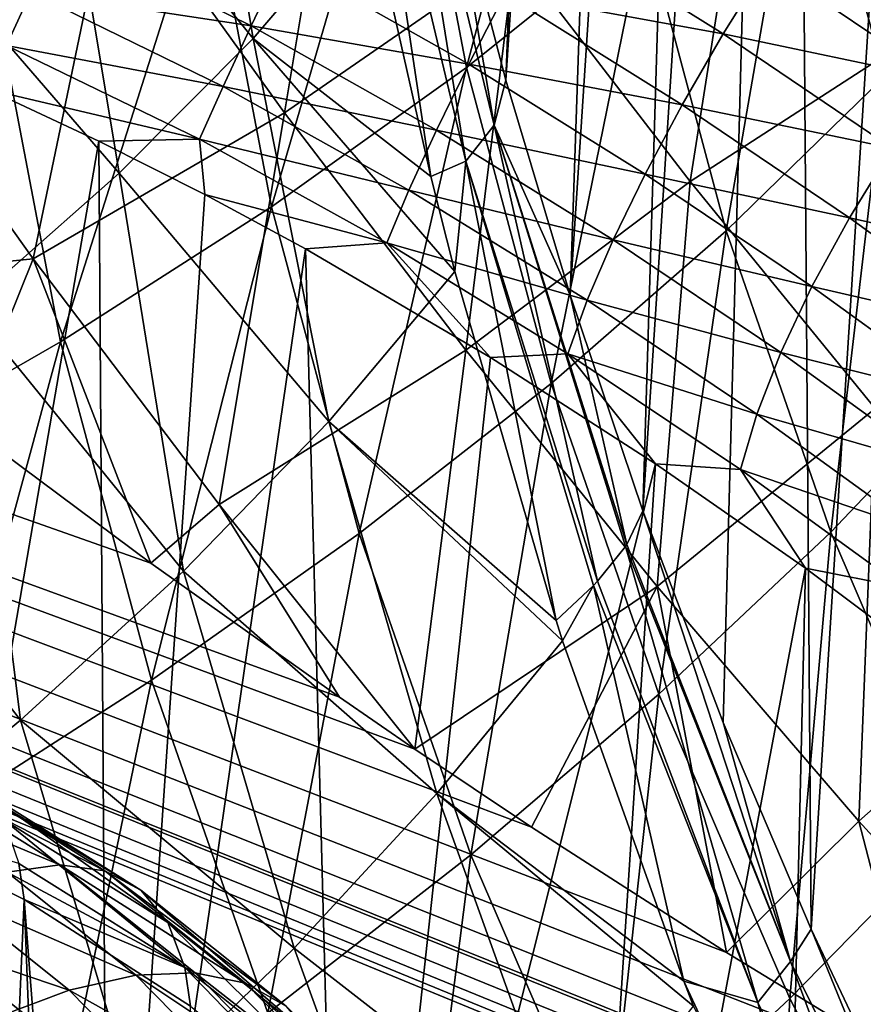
# Model space of a CAD drawing. Header units: metres. Extents: x -109 to 109, y -78 to 121.
# Tile 177 of 256: x -59.78 to -56.45, y 20 to 23.89. Entities that reach past the tile are written whole.
import ezdxf

# ---------------------------------------------------------------- set-up
doc = ezdxf.new("R2010")
doc.units = ezdxf.units.M
doc.layers.add('solid_508554_SW0001', color=7, linetype='CONTINUOUS')

msp = doc.modelspace()

# ---------------------------------------------------------------- linework, layer by layer
at = {"layer": 'solid_508554_SW0001'}
for points in [[(-58.080418, 24.498621, -26.794416), (-57.859558, 23.651833, -26.524572), (-57.497105, 33.194515, -12.006226)], [(-57.859558, 23.651833, -26.524572), (-57.275425, 32.463367, -11.582922), (-57.497105, 33.194515, -12.006226)], [(-57.859558, 23.651833, -26.524572), (-57.60564, 22.80295, -26.26129), (-57.275425, 32.463367, -11.582922)], [(-57.60564, 22.80295, -26.26129), (-57.021496, 31.733641, -11.161545), (-57.275425, 32.463367, -11.582922)], [(-57.60564, 22.80295, -26.26129), (-57.31815, 21.952011, -26.004581), (-57.021496, 31.733641, -11.161545)], [(-57.021496, 31.733641, -11.161545), (-57.31815, 21.952011, -26.004581), (-56.735329, 31.006586, -10.742517)], [(-56.735329, 31.006586, -10.742517), (-57.31815, 21.952011, -26.004581), (-57.000813, 21.115435, -25.75811)], [(-56.735329, 31.006586, -10.742517), (-57.000813, 21.115435, -25.75811), (-56.653603, 20.299147, -25.518011)], [(-56.067829, 29.585901, -9.919008), (-56.735329, 31.006586, -10.742517), (-56.653603, 20.299147, -25.518011)], [(-56.067829, 29.585901, -9.919008), (-56.653603, 20.299147, -25.518011), (-56.275116, 19.499054, -25.282717)], [(-50.993294, 17.104359, 18.146997), (-80.362289, 29.191317, 9.359159), (-81.084099, 11.886697, 20.357214)], [(-59.260422, 21.744301, 14.884842), (-59.990646, 22.288847, 14.510878), (-80.362289, 29.191317, 9.359159)], [(-58.51569, 21.215424, 15.249359), (-59.260422, 21.744301, 14.884842), (-80.362289, 29.191317, 9.359159)], [(-58.21777, 21.010979, 15.39064), (-58.51569, 21.215424, 15.249359), (-80.362289, 29.191317, 9.359159)], [(-57.757755, 20.702965, 15.603906), (-58.21777, 21.010979, 15.39064), (-80.362289, 29.191317, 9.359159)], [(-56.987602, 20.207561, 15.948038), (-57.757755, 20.702965, 15.603906), (-80.362289, 29.191317, 9.359159)], [(-56.207836, 19.730379, 16.280918), (-56.987602, 20.207561, 15.948038), (-80.362289, 29.191317, 9.359159)], [(-55.41935, 19.271812, 16.602261), (-56.207836, 19.730379, 16.280918), (-80.362289, 29.191317, 9.359159)], [(-54.744732, 18.897827, 16.865499), (-55.41935, 19.271812, 16.602261), (-80.362289, 29.191317, 9.359159)], [(-54.624622, 18.832989, 16.911255), (-54.744732, 18.897827, 16.865499), (-80.362289, 29.191317, 9.359159)], [(-53.824814, 18.414158, 17.207701), (-54.624622, 18.832989, 16.911255), (-80.362289, 29.191317, 9.359159)], [(-53.021309, 18.015802, 17.49124), (-53.824814, 18.414158, 17.207701), (-80.362289, 29.191317, 9.359159)], [(-52.213608, 17.636927, 17.762522), (-53.021309, 18.015802, 17.49124), (-80.362289, 29.191317, 9.359159)], [(-51.13327, 17.163078, 18.104404), (-52.213608, 17.636927, 17.762522), (-80.362289, 29.191317, 9.359159)], [(-50.993294, 17.104359, 18.146997), (-51.13327, 17.163078, 18.104404), (-80.362289, 29.191317, 9.359159)], [(-58.014652, 23.702719, -32.664158), (-58.255356, 24.964705, -33.288898), (-57.54488, 25.488798, -32.504486)], [(-57.311855, 24.266062, -31.903038), (-58.014652, 23.702719, -32.664158), (-57.54488, 25.488798, -32.504486)], [(-56.36581, 23.665112, -30.519989), (-56.679974, 24.839468, -31.089088), (-56.122849, 25.419628, -30.226923)], [(-58.857018, 23.817017, -28.498322), (-59.103348, 25.286179, -28.971231), (-59.632763, 24.773159, -29.714411)], [(-58.857018, 23.817017, -28.498322), (-58.398193, 24.354116, -27.749437), (-59.103348, 25.286179, -28.971231)], [(-58.417542, 25.012934, -27.727411), (-58.016975, 23.332682, -27.183346), (-58.310177, 25.151529, -27.396591)], [(-58.310177, 25.151529, -27.396591), (-57.90564, 23.474504, -26.855234), (-58.080418, 24.498621, -26.794416)], [(-58.016975, 23.332682, -27.183346), (-57.90564, 23.474504, -26.855234), (-58.310177, 25.151529, -27.396591)], [(-59.40995, 24.466074, 12.961104), (-58.732372, 23.523846, 13.640045), (-58.477665, 25.057329, 12.369574)], [(-58.732372, 23.523846, 13.640045), (-57.82309, 24.152821, 13.054815), (-58.477665, 25.057329, 12.369574)], [(-58.417542, 25.012934, -27.727411), (-58.398193, 24.354116, -27.749437), (-58.155212, 23.271994, -27.442501)], [(-58.417542, 25.012934, -27.727411), (-58.155212, 23.271994, -27.442501), (-58.016975, 23.332682, -27.183346)], [(-58.784519, 23.15276, -33.367825), (-59.034084, 24.458105, -34.017883), (-58.255356, 24.964705, -33.288898)], [(-58.014652, 23.702719, -32.664158), (-58.784519, 23.15276, -33.367825), (-58.255356, 24.964705, -33.288898)], [(-56.988548, 23.057161, -31.31304), (-57.311855, 24.266062, -31.903038), (-56.679974, 24.839468, -31.089088)], [(-56.36581, 23.665112, -30.519989), (-56.988548, 23.057161, -31.31304), (-56.679974, 24.839468, -31.089088)], [(-59.385765, 23.28565, -29.198208), (-59.632763, 24.773159, -29.714411), (-60.234154, 24.268642, -30.407003)], [(-59.385765, 23.28565, -29.198208), (-58.857018, 23.817017, -28.498322), (-59.632763, 24.773159, -29.714411)], [(-57.82309, 24.152821, 13.054815), (-57.131329, 23.251833, 13.731862), (-56.903366, 24.697668, 12.423717)], [(-57.131329, 23.251833, 13.731862), (-56.231983, 23.833612, 13.108285), (-56.903366, 24.697668, 12.423717)], [(-56.903366, 24.697668, 12.423717), (-56.231983, 23.833612, 13.108285), (-55.579056, 24.647499, 12.17957)], [(-57.90564, 23.474504, -26.855234), (-57.859558, 23.651833, -26.524572), (-58.080418, 24.498621, -26.794416)], [(-60.419285, 23.920946, 13.412794), (-59.724674, 22.946247, 14.082639), (-59.40995, 24.466074, 12.961104)], [(-59.617588, 22.619484, -34.009464), (-59.877144, 23.972101, -34.686707), (-59.034084, 24.458105, -34.017883)], [(-59.724674, 22.946247, 14.082639), (-58.732372, 23.523846, 13.640045), (-59.40995, 24.466074, 12.961104)], [(-58.784519, 23.15276, -33.367825), (-59.617588, 22.619484, -34.009464), (-59.034084, 24.458105, -34.017883)], [(-58.155212, 23.271994, -27.442501), (-58.398193, 24.354116, -27.749437), (-58.857018, 23.817017, -28.498322)], [(-59.981339, 22.759174, -29.84622), (-59.385765, 23.28565, -29.198208), (-60.234154, 24.268642, -30.407003)], [(-57.680653, 22.455065, -32.051151), (-58.014652, 23.702719, -32.664158), (-57.311855, 24.266062, -31.903038)], [(-57.863281, 23.992779, 6.883713), (-57.709549, 24.278269, 6.936924), (-57.000656, 23.834929, 7.062056)], [(-57.000656, 23.834929, 7.062056), (-57.709549, 24.278269, 6.936924), (-56.826839, 24.11372, 7.067167)], [(-56.988548, 23.057161, -31.31304), (-57.680653, 22.455065, -32.051151), (-57.311855, 24.266062, -31.903038)], [(-59.734505, 24.000326, 6.403783), (-59.626087, 24.243906, 6.595847), (-58.864113, 23.866278, 6.580516)], [(-58.864113, 23.866278, 6.580516), (-59.626087, 24.243906, 6.595847), (-58.739323, 24.130461, 6.730942)], [(-58.732372, 23.523846, 13.640045), (-58.016514, 22.585657, 14.30971), (-57.82309, 24.152821, 13.054815)], [(-58.016514, 22.585657, 14.30971), (-57.131329, 23.251833, 13.731862), (-57.82309, 24.152821, 13.054815)], [(-59.830357, 23.789494, 6.170681), (-60.610184, 24.11179, 6.239809), (-59.734505, 24.000326, 6.403783)], [(-58.864113, 23.866278, 6.580516), (-58.739323, 24.130461, 6.730942), (-58.005692, 23.716, 6.778441)], [(-58.005692, 23.716, 6.778441), (-58.739323, 24.130461, 6.730942), (-57.863281, 23.992779, 6.883713)], [(-57.000656, 23.834929, 7.062056), (-56.826839, 24.11372, 7.067167), (-56.149261, 23.655876, 7.27193)], [(-56.149261, 23.655876, 7.27193), (-56.826839, 24.11372, 7.067167), (-55.952976, 23.916075, 7.230244)], [(-59.830357, 23.789494, 6.170681), (-59.734505, 24.000326, 6.403783), (-58.974922, 23.627068, 6.384311)], [(-58.974922, 23.627068, 6.384311), (-59.734505, 24.000326, 6.403783), (-58.864113, 23.866278, 6.580516)], [(-58.005692, 23.716, 6.778441), (-57.863281, 23.992779, 6.883713), (-57.162792, 23.55505, 7.004253)], [(-57.162792, 23.55505, 7.004253), (-57.863281, 23.992779, 6.883713), (-57.000656, 23.834929, 7.062056)], [(-59.617588, 22.619484, -34.009464), (-60.509155, 22.105947, -34.585361), (-59.877144, 23.972101, -34.686707)], [(-60.419285, 23.920946, 13.412794), (-60.705582, 22.848433, 14.127899), (-59.724674, 22.946247, 14.082639)], [(-58.974922, 23.627068, 6.384311), (-58.864113, 23.866278, 6.580516), (-58.132942, 23.455402, 6.62395)], [(-58.132942, 23.455402, 6.62395), (-58.864113, 23.866278, 6.580516), (-58.005692, 23.716, 6.778441)], [(-58.558437, 22.304125, -28.095886), (-58.857018, 23.817017, -28.498322), (-59.385765, 23.28565, -29.198208)], [(-58.059849, 22.896852, -27.339029), (-58.155212, 23.271994, -27.442501), (-58.857018, 23.817017, -28.498322)], [(-58.558437, 22.304125, -28.095886), (-58.059849, 22.896852, -27.339029), (-58.857018, 23.817017, -28.498322)], [(-57.162792, 23.55505, 7.004253), (-57.000656, 23.834929, 7.062056), (-56.334209, 23.38446, 7.262044)], [(-57.131329, 23.251833, 13.731862), (-56.401142, 22.355408, 14.399108), (-56.231983, 23.833612, 13.108285)], [(-56.334209, 23.38446, 7.262044), (-57.000656, 23.834929, 7.062056), (-56.149261, 23.655876, 7.27193)], [(-59.068764, 23.419285, 6.147625), (-59.902756, 23.615629, 5.905759), (-59.830357, 23.789494, 6.170681)], [(-59.068764, 23.419285, 6.147625), (-59.830357, 23.789494, 6.170681), (-58.974922, 23.627068, 6.384311)], [(-58.438339, 21.862335, -32.729866), (-58.784519, 23.15276, -33.367825), (-58.014652, 23.702719, -32.664158)], [(-57.680653, 22.455065, -32.051151), (-58.438339, 21.862335, -32.729866), (-58.014652, 23.702719, -32.664158)], [(-58.132942, 23.455402, 6.62395), (-58.005692, 23.716, 6.778441), (-57.308872, 23.281639, 6.89532)], [(-57.308872, 23.281639, 6.89532), (-58.005692, 23.716, 6.778441), (-57.162792, 23.55505, 7.004253)], [(-57.90564, 23.474504, -26.855234), (-57.60564, 22.80295, -26.26129), (-57.859558, 23.651833, -26.524572)], [(-56.575993, 21.867647, -30.737062), (-56.988548, 23.057161, -31.31304), (-56.36581, 23.665112, -30.519989)], [(-55.965069, 22.509605, -29.964577), (-56.575993, 21.867647, -30.737062), (-56.36581, 23.665112, -30.519989)], [(-59.902756, 23.615629, 5.905759), (-59.465408, 23.411877, 5.884607), (-60.404251, 17.966747, -3.213963)], [(-59.068764, 23.419285, 6.147625), (-59.465408, 23.411877, 5.884607), (-59.902756, 23.615629, 5.905759)], [(-59.068764, 23.419285, 6.147625), (-58.974922, 23.627068, 6.384311), (-58.241592, 23.218023, 6.424409)], [(-58.241592, 23.218023, 6.424409), (-58.974922, 23.627068, 6.384311), (-58.132942, 23.455402, 6.62395)], [(-57.308872, 23.281639, 6.89532), (-57.162792, 23.55505, 7.004253), (-56.502819, 23.10915, 7.20085)], [(-56.502819, 23.10915, 7.20085), (-57.162792, 23.55505, 7.004253), (-56.334209, 23.38446, 7.262044)], [(-59.724674, 22.946247, 14.082639), (-58.991261, 21.976072, 14.74235), (-58.732372, 23.523846, 13.640045)], [(-58.991261, 21.976072, 14.74235), (-58.016514, 22.585657, 14.30971), (-58.732372, 23.523846, 13.640045)], [(-58.241592, 23.218023, 6.424409), (-58.132942, 23.455402, 6.62395), (-57.434948, 23.022078, 6.738196)], [(-57.434948, 23.022078, 6.738196), (-58.132942, 23.455402, 6.62395), (-57.308872, 23.281639, 6.89532)], [(-58.016975, 23.332682, -27.183346), (-57.497009, 21.673567, -26.673462), (-57.90564, 23.474504, -26.855234)], [(-57.90564, 23.474504, -26.855234), (-57.38192, 21.81912, -26.348286), (-57.60564, 22.80295, -26.26129)], [(-57.90564, 23.474504, -26.855234), (-57.497009, 21.673567, -26.673462), (-57.386982, 21.81134, -26.366899)], [(-57.90564, 23.474504, -26.855234), (-57.386982, 21.81134, -26.366899), (-57.38192, 21.81912, -26.348286)], [(-59.465408, 23.411877, 5.884607), (-59.427139, 17.641968, -3.026451), (-60.404251, 17.966747, -3.213963)], [(-59.068764, 23.419285, 6.147625), (-59.047729, 23.201195, 5.881074), (-59.465408, 23.411877, 5.884607)], [(-59.465408, 23.411877, 5.884607), (-59.047729, 23.201195, 5.881074), (-59.427139, 17.641968, -3.026451)], [(-58.328712, 23.010269, 6.185205), (-59.047729, 23.201195, 5.881074), (-59.068764, 23.419285, 6.147625)], [(-58.328712, 23.010269, 6.185205), (-59.068764, 23.419285, 6.147625), (-58.241592, 23.218023, 6.424409)], [(-56.502819, 23.10915, 7.20085), (-56.334209, 23.38446, 7.262044), (-55.709229, 22.932957, 7.542584)], [(-58.016975, 23.332682, -27.183346), (-58.155212, 23.271994, -27.442501), (-58.059849, 22.896852, -27.339029)], [(-58.016975, 23.332682, -27.183346), (-58.059849, 22.896852, -27.339029), (-57.660419, 21.519072, -26.971857)], [(-58.016975, 23.332682, -27.183346), (-57.660419, 21.519072, -26.971857), (-57.512848, 21.656776, -26.708073)], [(-58.016975, 23.332682, -27.183346), (-57.512848, 21.656776, -26.708073), (-57.497009, 21.673567, -26.673462)], [(-59.131424, 21.712826, -28.794685), (-59.385765, 23.28565, -29.198208), (-59.981339, 22.759174, -29.84622)], [(-59.131424, 21.712826, -28.794685), (-58.558437, 22.304125, -28.095886), (-59.385765, 23.28565, -29.198208)], [(-57.434948, 23.022078, 6.738196), (-57.308872, 23.281639, 6.89532), (-56.650543, 22.837379, 7.090002)], [(-56.650543, 22.837379, 7.090002), (-57.308872, 23.281639, 6.89532), (-56.502819, 23.10915, 7.20085)], [(-58.328712, 23.010269, 6.185205), (-58.241592, 23.218023, 6.424409), (-57.537621, 22.783367, 6.537123)], [(-57.537621, 22.783367, 6.537123), (-58.241592, 23.218023, 6.424409), (-57.434948, 23.022078, 6.738196)], [(-58.016514, 22.585657, 14.30971), (-57.261101, 21.652609, 14.96853), (-57.131329, 23.251833, 13.731862)], [(-57.261101, 21.652609, 14.96853), (-56.401142, 22.355408, 14.399108), (-57.131329, 23.251833, 13.731862)], [(-59.047729, 23.201195, 5.881074), (-58.650455, 22.986712, 5.89576), (-59.427139, 17.641968, -3.026451)], [(-58.328712, 23.010269, 6.185205), (-58.650455, 22.986712, 5.89576), (-59.047729, 23.201195, 5.881074)], [(-59.257816, 21.282475, -33.344734), (-59.617588, 22.619484, -34.009464), (-58.784519, 23.15276, -33.367825)], [(-58.438339, 21.862335, -32.729866), (-59.257816, 21.282475, -33.344734), (-58.784519, 23.15276, -33.367825)], [(-56.650543, 22.837379, 7.090002), (-56.502819, 23.10915, 7.20085), (-55.883591, 22.661709, 7.479527)], [(-55.883591, 22.661709, 7.479527), (-56.502819, 23.10915, 7.20085), (-55.709229, 22.932957, 7.542584)], [(-57.254421, 21.227453, -31.452579), (-57.680653, 22.455065, -32.051151), (-56.988548, 23.057161, -31.31304)], [(-57.537621, 22.783367, 6.537123), (-57.434948, 23.022078, 6.738196), (-56.773396, 22.576483, 6.932491)], [(-56.773396, 22.576483, 6.932491), (-57.434948, 23.022078, 6.738196), (-56.650543, 22.837379, 7.090002)], [(-56.575993, 21.867647, -30.737062), (-57.254421, 21.227453, -31.452579), (-56.988548, 23.057161, -31.31304)], [(-58.650455, 22.986712, 5.89576), (-58.495792, 17.23105, -2.789207), (-59.427139, 17.641968, -3.026451)], [(-58.328712, 23.010269, 6.185205), (-57.919102, 22.557158, 5.979279), (-58.650455, 22.986712, 5.89576)], [(-58.650455, 22.986712, 5.89576), (-57.919102, 22.557158, 5.979279), (-58.495792, 17.23105, -2.789207)], [(-57.61412, 22.571957, 6.297527), (-57.919102, 22.557158, 5.979279), (-58.328712, 23.010269, 6.185205)], [(-57.61412, 22.571957, 6.297527), (-58.328712, 23.010269, 6.185205), (-57.537621, 22.783367, 6.537123)], [(-59.724674, 22.946247, 14.082639), (-60.705582, 22.848433, 14.127899), (-59.990646, 22.288847, 14.510878)], [(-59.724674, 22.946247, 14.082639), (-59.990646, 22.288847, 14.510878), (-59.260422, 21.744301, 14.884842)], [(-59.724674, 22.946247, 14.082639), (-59.260422, 21.744301, 14.884842), (-58.991261, 21.976072, 14.74235)], [(-57.660419, 21.519072, -26.971857), (-58.059849, 22.896852, -27.339029), (-58.558437, 22.304125, -28.095886)], [(-56.773396, 22.576483, 6.932491), (-56.650543, 22.837379, 7.090002), (-56.032482, 22.390528, 7.368878)], [(-56.032482, 22.390528, 7.368878), (-56.650543, 22.837379, 7.090002), (-55.883591, 22.661709, 7.479527)], [(-57.38192, 21.81912, -26.348286), (-57.31815, 21.952011, -26.004581), (-57.60564, 22.80295, -26.26129)], [(-59.774979, 21.124266, -29.431572), (-59.981339, 22.759174, -29.84622), (-60.639786, 22.241276, -30.437683)], [(-59.774979, 21.124266, -29.431572), (-59.131424, 21.712826, -28.794685), (-59.981339, 22.759174, -29.84622)], [(-57.61412, 22.571957, 6.297527), (-57.537621, 22.783367, 6.537123), (-56.868057, 22.333504, 6.732568)], [(-56.868057, 22.333504, 6.732568), (-57.537621, 22.783367, 6.537123), (-56.773396, 22.576483, 6.932491)], [(-60.134495, 20.718788, -33.892204), (-60.509155, 22.105947, -34.585361), (-59.617588, 22.619484, -34.009464)], [(-59.257816, 21.282475, -33.344734), (-60.134495, 20.718788, -33.892204), (-59.617588, 22.619484, -34.009464)], [(-58.991261, 21.976072, 14.74235), (-58.21777, 21.010979, 15.39064), (-58.016514, 22.585657, 14.30971)], [(-57.919102, 22.557158, 5.979279), (-57.267578, 22.137173, 6.1304), (-58.495792, 17.23105, -2.789207)], [(-58.016514, 22.585657, 14.30971), (-58.21777, 21.010979, 15.39064), (-57.261101, 21.652609, 14.96853)], [(-57.61412, 22.571957, 6.297527), (-57.267578, 22.137173, 6.1304), (-57.919102, 22.557158, 5.979279)], [(-56.931976, 22.114998, 6.495631), (-57.267578, 22.137173, 6.1304), (-57.61412, 22.571957, 6.297527)], [(-56.931976, 22.114998, 6.495631), (-57.61412, 22.571957, 6.297527), (-56.868057, 22.333504, 6.732568)], [(-56.868057, 22.333504, 6.732568), (-56.773396, 22.576483, 6.932491), (-56.151875, 22.126734, 7.213627)], [(-56.151875, 22.126734, 7.213627), (-56.773396, 22.576483, 6.932491), (-56.032482, 22.390528, 7.368878)], [(-56.075439, 20.702951, -30.177761), (-56.575993, 21.867647, -30.737062), (-55.965069, 22.509605, -29.964577)], [(-57.996658, 20.592726, -32.106815), (-58.438339, 21.862335, -32.729866), (-57.680653, 22.455065, -32.051151)], [(-57.254421, 21.227453, -31.452579), (-57.996658, 20.592726, -32.106815), (-57.680653, 22.455065, -32.051151)], [(-57.261101, 21.652609, 14.96853), (-56.464912, 20.725975, 15.615052), (-56.401142, 22.355408, 14.399108)], [(-56.931976, 22.114998, 6.495631), (-56.868057, 22.333504, 6.732568), (-56.238552, 21.877447, 7.017962)], [(-56.238552, 21.877447, 7.017962), (-56.868057, 22.333504, 6.732568), (-56.151875, 22.126734, 7.213627)], [(-56.464912, 20.725975, 15.615052), (-55.63134, 21.464756, 15.055058), (-56.401142, 22.355408, 14.399108)], [(-58.130928, 20.834822, -27.657135), (-58.558437, 22.304125, -28.095886), (-59.131424, 21.712826, -28.794685)], [(-57.634708, 21.438732, -26.951033), (-57.660419, 21.519072, -26.971857), (-58.558437, 22.304125, -28.095886)], [(-58.130928, 20.834822, -27.657135), (-57.634708, 21.438732, -26.951033), (-58.558437, 22.304125, -28.095886)], [(-60.484573, 20.543007, -30.001245), (-59.774979, 21.124266, -29.431572), (-60.639786, 22.241276, -30.437683)], [(-57.267578, 22.137173, 6.1304), (-57.618092, 16.737461, -2.504235), (-58.495792, 17.23105, -2.789207)], [(-57.267578, 22.137173, 6.1304), (-56.676521, 21.725595, 6.347442), (-57.618092, 16.737461, -2.504235)], [(-56.931976, 22.114998, 6.495631), (-56.676521, 21.725595, 6.347442), (-57.267578, 22.137173, 6.1304)], [(-56.290173, 21.649397, 6.787167), (-56.676521, 21.725595, 6.347442), (-56.931976, 22.114998, 6.495631)], [(-56.290173, 21.649397, 6.787167), (-56.931976, 22.114998, 6.495631), (-56.238552, 21.877447, 7.017962)], [(-58.991261, 21.976072, 14.74235), (-59.260422, 21.744301, 14.884842), (-58.51569, 21.215424, 15.249359)], [(-58.991261, 21.976072, 14.74235), (-58.51569, 21.215424, 15.249359), (-58.21777, 21.010979, 15.39064)], [(-57.38192, 21.81912, -26.348286), (-56.735168, 20.17235, -25.88302), (-57.31815, 21.952011, -26.004581)], [(-56.735168, 20.17235, -25.88302), (-57.000813, 21.115435, -25.75811), (-57.31815, 21.952011, -26.004581)], [(-58.798996, 19.967161, -32.695473), (-59.257816, 21.282475, -33.344734), (-58.438339, 21.862335, -32.729866)], [(-57.996658, 20.592726, -32.106815), (-58.798996, 19.967161, -32.695473), (-58.438339, 21.862335, -32.729866)], [(-56.737251, 20.025482, -30.871189), (-57.254421, 21.227453, -31.452579), (-56.575993, 21.867647, -30.737062)], [(-56.075439, 20.702951, -30.177761), (-56.737251, 20.025482, -30.871189), (-56.575993, 21.867647, -30.737062)], [(-57.38192, 21.81912, -26.348286), (-57.386982, 21.81134, -26.366899), (-56.735168, 20.17235, -25.88302)], [(-57.386982, 21.81134, -26.366899), (-57.497009, 21.673567, -26.673462), (-56.863644, 20.009661, -26.219353)], [(-56.735168, 20.17235, -25.88302), (-57.386982, 21.81134, -26.366899), (-56.863644, 20.009661, -26.219353)], [(-58.69519, 20.225086, -28.305597), (-59.131424, 21.712826, -28.794685), (-59.774979, 21.124266, -29.431572)], [(-58.69519, 20.225086, -28.305597), (-58.130928, 20.834822, -27.657135), (-59.131424, 21.712826, -28.794685)], [(-56.676521, 21.725595, 6.347442), (-56.806103, 16.168043, -2.17548), (-57.618092, 16.737461, -2.504235)], [(-56.676521, 21.725595, 6.347442), (-56.127098, 21.314266, 6.633174), (-56.806103, 16.168043, -2.17548)], [(-56.290173, 21.649397, 6.787167), (-56.127098, 21.314266, 6.633174), (-56.676521, 21.725595, 6.347442)], [(-57.497009, 21.673567, -26.673462), (-57.512848, 21.656776, -26.708073), (-56.863644, 20.009661, -26.219353)], [(-57.261101, 21.652609, 14.96853), (-58.21777, 21.010979, 15.39064), (-57.757755, 20.702965, 15.603906)], [(-57.261101, 21.652609, 14.96853), (-57.757755, 20.702965, 15.603906), (-56.987602, 20.207561, 15.948038)], [(-57.512848, 21.656776, -26.708073), (-57.660419, 21.519072, -26.971857), (-57.634708, 21.438732, -26.951033)], [(-57.512848, 21.656776, -26.708073), (-57.634708, 21.438732, -26.951033), (-57.156219, 20.0942, -26.60177)], [(-56.863644, 20.009661, -26.219353), (-57.512848, 21.656776, -26.708073), (-57.156219, 20.0942, -26.60177)], [(-57.261101, 21.652609, 14.96853), (-56.987602, 20.207561, 15.948038), (-56.464912, 20.725975, 15.615052)], [(-56.464912, 20.725975, 15.615052), (-55.626762, 19.807207, 16.247923), (-55.63134, 21.464756, 15.055058)], [(-57.156219, 20.0942, -26.60177), (-57.634708, 21.438732, -26.951033), (-58.130928, 20.834822, -27.657135)], [(-56.127098, 21.314266, 6.633174), (-56.066113, 15.527193, -1.805486), (-56.806103, 16.168043, -2.17548)], [(-59.656982, 19.354309, -33.215126), (-60.134495, 20.718788, -33.892204), (-59.257816, 21.282475, -33.344734)], [(-58.798996, 19.967161, -32.695473), (-59.656982, 19.354309, -33.215126), (-59.257816, 21.282475, -33.344734)], [(-57.460815, 19.349712, -31.501534), (-57.996658, 20.592726, -32.106815), (-57.254421, 21.227453, -31.452579)], [(-56.737251, 20.025482, -30.871189), (-57.460815, 19.349712, -31.501534), (-57.254421, 21.227453, -31.452579)], [(-59.323597, 19.615112, -28.891747), (-59.774979, 21.124266, -29.431572), (-60.484573, 20.543007, -30.001245)], [(-59.323597, 19.615112, -28.891747), (-58.69519, 20.225086, -28.305597), (-59.774979, 21.124266, -29.431572)], [(-56.735168, 20.17235, -25.88302), (-56.653603, 20.299147, -25.518011), (-57.000813, 21.115435, -25.75811)], [(-60.391407, 20.876698, 10.700418), (-60.211937, 20.924379, 10.305344), (-59.620552, 20.554197, 10.56308)], [(-60.211937, 20.924379, 10.305344), (-60.058323, 20.915623, 9.896817), (-59.44297, 20.530439, 10.164999)], [(-59.620552, 20.554197, 10.56308), (-60.211937, 20.924379, 10.305344), (-59.44297, 20.530439, 10.164999)], [(-60.058323, 20.915623, 9.896817), (-59.933819, 20.850613, 9.483488), (-59.299572, 20.4536, 9.759906)], [(-59.44297, 20.530439, 10.164999), (-60.058323, 20.915623, 9.896817), (-59.299572, 20.4536, 9.759906)], [(-59.828552, 20.524372, 10.945721), (-60.391407, 20.876698, 10.700418), (-59.620552, 20.554197, 10.56308)], [(-59.933819, 20.850613, 9.483488), (-59.841068, 20.730724, 9.074109), (-59.19339, 20.325306, 9.356379)], [(-59.299572, 20.4536, 9.759906), (-59.933819, 20.850613, 9.483488), (-59.19339, 20.325306, 9.356379)], [(-57.608109, 19.378254, -27.232134), (-58.130928, 20.834822, -27.657135), (-58.69519, 20.225086, -28.305597)], [(-57.117531, 19.995874, -26.576134), (-57.156219, 20.0942, -26.60177), (-58.130928, 20.834822, -27.657135)], [(-57.608109, 19.378254, -27.232134), (-57.117531, 19.995874, -26.576134), (-58.130928, 20.834822, -27.657135)], [(-59.761288, 20.416147, 8.424554), (-60.473579, 20.76755, 8.194886), (-60.026184, 14.298728, -2.509593)], [(-59.782024, 20.558498, 8.677346), (-60.473579, 20.76755, 8.194886), (-59.761288, 20.416147, 8.424554)], [(-59.841068, 20.730724, 9.074109), (-59.782024, 20.558498, 8.677346), (-59.126675, 20.148273, 8.962961)], [(-59.19339, 20.325306, 9.356379), (-59.841068, 20.730724, 9.074109), (-59.126675, 20.148273, 8.962961)], [(-56.464912, 20.725975, 15.615052), (-56.987602, 20.207561, 15.948038), (-56.207836, 19.730379, 16.280918)], [(-56.464912, 20.725975, 15.615052), (-56.207836, 19.730379, 16.280918), (-55.626762, 19.807207, 16.247923)], [(-59.656982, 19.354309, -33.215126), (-60.565239, 18.757542, -33.663433), (-60.134495, 20.718788, -33.892204)], [(-56.131592, 18.854422, -30.309671), (-56.737251, 20.025482, -30.871189), (-56.075439, 20.702951, -30.177761)], [(-58.242523, 18.679522, -32.064644), (-58.798996, 19.967161, -32.695473), (-57.996658, 20.592726, -32.106815)], [(-57.460815, 19.349712, -31.501534), (-58.242523, 18.679522, -32.064644), (-57.996658, 20.592726, -32.106815)], [(-60.012024, 19.009373, -29.410805), (-59.323597, 19.615112, -28.891747), (-60.484573, 20.543007, -30.001245)], [(-59.828552, 20.524372, 10.945721), (-59.620552, 20.554197, 10.56308), (-59.086338, 20.126984, 10.855034)], [(-59.126675, 20.148273, 8.962961), (-59.782024, 20.558498, 8.677346), (-59.761288, 20.416147, 8.424554)], [(-59.620552, 20.554197, 10.56308), (-59.44297, 20.530439, 10.164999), (-58.887112, 20.085915, 10.468783)], [(-59.086338, 20.126984, 10.855034), (-59.620552, 20.554197, 10.56308), (-58.887112, 20.085915, 10.468783)], [(-60.062569, 20.441593, 11.304818), (-59.828552, 20.524372, 10.945721), (-59.320107, 20.117764, 11.223594)], [(-59.320107, 20.117764, 11.223594), (-59.828552, 20.524372, 10.945721), (-59.086338, 20.126984, 10.855034)], [(-59.44297, 20.530439, 10.164999), (-59.299572, 20.4536, 9.759906), (-58.726643, 19.995426, 10.073018)], [(-58.887112, 20.085915, 10.468783), (-59.44297, 20.530439, 10.164999), (-58.726643, 19.995426, 10.073018)], [(-59.299572, 20.4536, 9.759906), (-59.19339, 20.325306, 9.356379), (-58.608334, 19.857431, 9.676119)], [(-58.726643, 19.995426, 10.073018), (-59.299572, 20.4536, 9.759906), (-58.608334, 19.857431, 9.676119)], [(-60.31765, 20.307615, 11.632769), (-60.062569, 20.441593, 11.304818), (-59.583466, 20.058449, 11.566656)], [(-59.583466, 20.058449, 11.566656), (-60.062569, 20.441593, 11.304818), (-59.320107, 20.117764, 11.223594)], [(-59.761288, 20.416147, 8.424554), (-60.026184, 14.298728, -2.509593), (-59.516777, 14.130347, -2.119302)], [(-59.761288, 20.416147, 8.424554), (-59.516777, 14.130347, -2.119302), (-59.266254, 14.018558, -1.927073)], [(-59.103855, 19.995438, 8.695395), (-59.761288, 20.416147, 8.424554), (-59.266254, 14.018558, -1.927073)], [(-59.126675, 20.148273, 8.962961), (-59.761288, 20.416147, 8.424554), (-59.103855, 19.995438, 8.695395)], [(-59.870838, 19.950294, 11.876958), (-60.31765, 20.307615, 11.632769), (-59.583466, 20.058449, 11.566656)], [(-59.19339, 20.325306, 9.356379), (-59.126675, 20.148273, 8.962961), (-58.534683, 19.674856, 9.28649)], [(-58.608334, 19.857431, 9.676119), (-59.19339, 20.325306, 9.356379), (-58.534683, 19.674856, 9.28649)], [(-55.955002, 18.586981, -25.415499), (-56.653603, 20.299147, -25.518011), (-56.735168, 20.17235, -25.88302)], [(-55.955002, 18.586981, -25.415499), (-56.275116, 19.499054, -25.282717), (-56.653603, 20.299147, -25.518011)], [(-58.159569, 18.751057, -27.830017), (-58.69519, 20.225086, -28.305597), (-59.323597, 19.615112, -28.891747)], [(-58.159569, 18.751057, -27.830017), (-57.608109, 19.378254, -27.232134), (-58.69519, 20.225086, -28.305597)], [(-59.126675, 20.148273, 8.962961), (-59.103855, 19.995438, 8.695395), (-58.510162, 19.511337, 9.003671)], [(-58.534683, 19.674856, 9.28649), (-59.126675, 20.148273, 8.962961), (-58.510162, 19.511337, 9.003671)], [(-56.735168, 20.17235, -25.88302), (-56.863644, 20.009661, -26.219353), (-56.085197, 18.415586, -25.74678)], [(-55.955002, 18.586981, -25.415499), (-56.735168, 20.17235, -25.88302), (-56.085197, 18.415586, -25.74678)], [(-59.583466, 20.058449, 11.566656), (-59.320107, 20.117764, 11.223594), (-58.873116, 19.662516, 11.530179)], [(-59.320107, 20.117764, 11.223594), (-59.086338, 20.126984, 10.855034), (-58.616699, 19.648668, 11.177155)], [(-58.873116, 19.662516, 11.530179), (-59.320107, 20.117764, 11.223594), (-58.616699, 19.648668, 11.177155)], [(-59.086338, 20.126984, 10.855034), (-58.887112, 20.085915, 10.468783), (-58.398445, 19.588219, 10.803956)], [(-58.616699, 19.648668, 11.177155), (-59.086338, 20.126984, 10.855034), (-58.398445, 19.588219, 10.803956)], [(-58.887112, 20.085915, 10.468783), (-58.726643, 19.995426, 10.073018), (-58.222973, 19.482449, 10.418482)], [(-58.398445, 19.588219, 10.803956), (-58.887112, 20.085915, 10.468783), (-58.222973, 19.482449, 10.418482)], [(-56.497341, 18.673866, -26.177233), (-57.156219, 20.0942, -26.60177), (-57.117531, 19.995874, -26.576134)], [(-56.863644, 20.009661, -26.219353), (-57.156219, 20.0942, -26.60177), (-56.497341, 18.673866, -26.177233)], [(-59.870838, 19.950294, 11.876958), (-59.583466, 20.058449, 11.566656), (-59.162266, 19.629469, 11.855552)], [(-59.162266, 19.629469, 11.855552), (-59.583466, 20.058449, 11.566656), (-58.873116, 19.662516, 11.530179)], [(-56.833347, 18.138754, -30.9168), (-57.460815, 19.349712, -31.501534), (-56.737251, 20.025482, -30.871189)], [(-56.131592, 18.854422, -30.309671), (-56.833347, 18.138754, -30.9168), (-56.737251, 20.025482, -30.871189)], [(-56.085197, 18.415586, -25.74678), (-56.863644, 20.009661, -26.219353), (-56.497341, 18.673866, -26.177233)]]:
    msp.add_3dface(points, dxfattribs=at)

doc.saveas('drawing.dxf')
